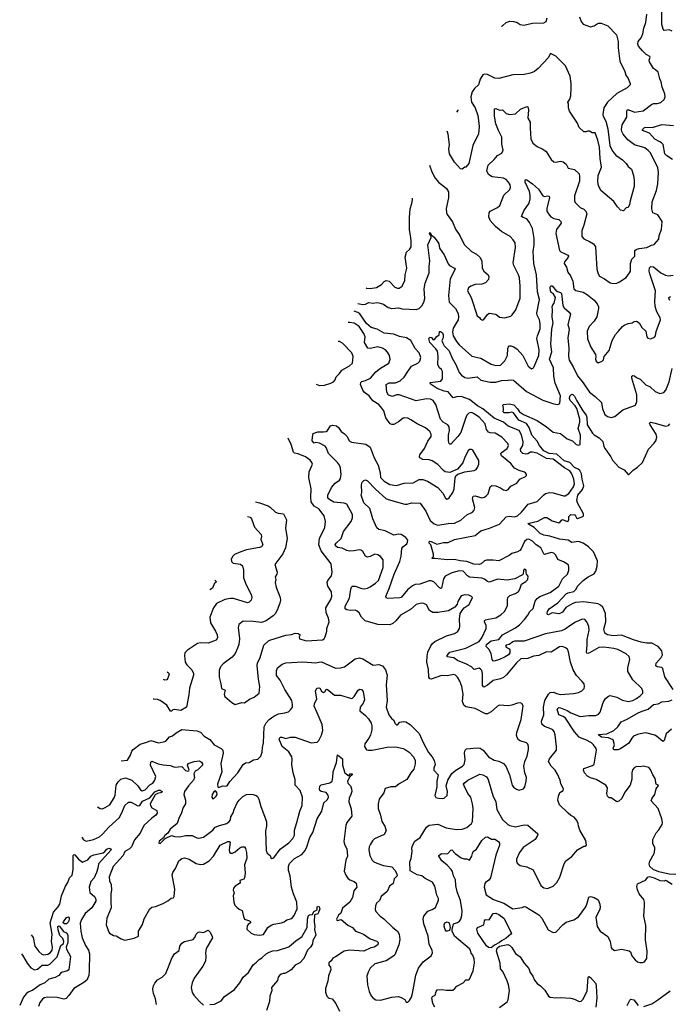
# Model space of a CAD drawing. Extents: x 2220333 to 2384341, y 721037 to 894043.
# Tile 131 of 256: x 2242385 to 2249315, y 797667 to 808166. Entities that reach past the tile are written whole.
import ezdxf

# ---------------------------------------------------------------- set-up
doc = ezdxf.new("R2010")
doc.units = 0

msp = doc.modelspace()

# ---------------------------------------------------------------- linework, layer by layer
at = {"layer": '0CON10XD'}
for points in [[(2249345, 808044), (2249315, 808058), (2249262, 808052), (2249251, 808065), (2249236, 808115), (2249237, 808245)], [(2246757, 806613), (2246781, 806545), (2246817, 806477), (2246855, 806430), (2246899, 806399), (2246940, 806365), (2246961, 806331), (2246961, 806265), (2246934, 806154), (2246938, 806108), (2246947, 806087), (2247002, 806012), (2247034, 805934), (2247079, 805865), (2247128, 805768), (2247205, 805694), (2247257, 805667), (2247294, 805634), (2247314, 805595), (2247318, 805515), (2247338, 805485), (2247381, 805445), (2247390, 805425), (2247386, 805395), (2247355, 805359), (2247316, 805344), (2247245, 805341), (2247197, 805323), (2247174, 805306), (2247164, 805276), (2247201, 805205), (2247265, 805008), (2247289, 804989), (2247301, 804971), (2247323, 804963), (2247335, 804968), (2247377, 805023), (2247395, 805037), (2247465, 805026), (2247505, 804994), (2247562, 804988), (2247625, 805006), (2247640, 805020), (2247677, 805073), (2247723, 805197), (2247723, 805325), (2247716, 805415), (2247708, 805445), (2247656, 805546), (2247650, 805575), (2247674, 805735), (2247672, 805785), (2247650, 805820), (2247616, 805855), (2247525, 805906), (2247460, 805960), (2247405, 806025), (2247389, 806065), (2247394, 806105), (2247405, 806124), (2247484, 806165), (2247507, 806183), (2247551, 806295), (2247613, 806355), (2247622, 806378), (2247617, 806405), (2247601, 806435), (2247573, 806463), (2247545, 806475), (2247425, 806492), (2247387, 806515), (2247369, 806555), (2247382, 806615), (2247446, 806674), (2247481, 806719), (2247527, 806743), (2247543, 806775), (2247528, 806838), (2247528, 806915), (2247493, 806983), (2247465, 807055), (2247452, 807138), (2247451, 807215), (2247465, 807220), (2247505, 807201), (2247535, 807204), (2247574, 807165), (2247615, 807155), (2247675, 807161), (2247727, 807213), (2247795, 807239), (2247805, 807237), (2247814, 807204), (2247807, 807115), (2247832, 807072), (2247830, 807010), (2247839, 806895), (2247861, 806851), (2247904, 806815), (2247965, 806785), (2248000, 806760), (2248055, 806676), (2248085, 806650), (2248105, 806646), (2248155, 806659), (2248182, 806652), (2248215, 806626), (2248235, 806583), (2248305, 806567), (2248352, 806522), (2248358, 806495), (2248356, 806444), (2248304, 806286), (2248303, 806233), (2248310, 806215), (2248364, 806165), (2248402, 806145), (2248424, 806125), (2248434, 806095), (2248404, 805975), (2248382, 805915), (2248382, 805855), (2248405, 805829), (2248465, 805802), (2248505, 805775), (2248526, 805745), (2248542, 805505), (2248556, 805456), (2248571, 805431), (2248625, 805404), (2248685, 805359), (2248715, 805352), (2248755, 805358), (2248785, 805370), (2248854, 805416), (2248892, 805465), (2248900, 805485), (2248901, 805565), (2248917, 805613), (2248947, 805645), (2248949, 805705), (2248961, 805715), (2248995, 805725), (2249075, 805736), (2249125, 805762), (2249155, 805769), (2249204, 805826), (2249207, 805863), (2249233, 805927), (2249238, 806015), (2249191, 806085), (2249138, 806108), (2249128, 806148), (2249134, 806225), (2249177, 806343), (2249193, 806417), (2249199, 806535), (2249192, 806585), (2249113, 806745), (2249091, 806771), (2249055, 806798), (2248945, 806833), (2248874, 806884), (2248824, 806945), (2248808, 806975), (2248805, 806995), (2248814, 807045), (2248863, 807125), (2248861, 807185), (2248867, 807203), (2248885, 807203), (2248945, 807180), (2249035, 807195), (2249125, 807262), (2249145, 807271), (2249185, 807271), (2249225, 807282), (2249259, 807315), (2249271, 807345), (2249266, 807374), (2249238, 807448), (2249229, 807505), (2249213, 807535), (2249197, 807607), (2249169, 807631), (2249147, 807647), (2249104, 807715), (2249101, 807735), (2249112, 807765), (2249106, 807775), (2249068, 807795), (2249028, 807835), (2248987, 807885), (2248978, 807905), (2248983, 807935), (2249015, 807974), (2249034, 808015), (2249045, 808075), (2249066, 808135), (2249076, 808226)], [(2248356, 808195), (2248374, 808145), (2248395, 808120), (2248475, 808091), (2248515, 808099), (2248547, 808123), (2248560, 808130), (2248588, 808128), (2248661, 808101), (2248750, 808005), (2248769, 807935), (2248768, 807865), (2248789, 807725), (2248841, 807615), (2248851, 807575), (2248878, 807538), (2248899, 807485), (2248897, 807473), (2248865, 807439), (2248755, 807380), (2248654, 807285), (2248618, 807225), (2248606, 807155), (2248608, 807138), (2248637, 807085), (2248661, 807001), (2248682, 806825), (2248710, 806765), (2248745, 806721), (2248815, 806672), (2248855, 806631), (2248875, 806601), (2248895, 806586), (2248911, 806571), (2248934, 806504), (2248942, 806455), (2248941, 806389), (2248896, 806235), (2248890, 806195), (2248875, 806162), (2248855, 806158), (2248825, 806128), (2248794, 806134), (2248761, 806171), (2248725, 806227), (2248584, 806345), (2248558, 806398), (2248552, 806438), (2248556, 806504), (2248591, 806595), (2248576, 806685), (2248569, 806805), (2248553, 806883), (2248525, 806960), (2248491, 806961), (2248465, 806978), (2248445, 806978), (2248425, 806969), (2248405, 806971), (2248352, 807015), (2248334, 807064), (2248252, 807192), (2248240, 807225), (2248240, 807265), (2248234, 807285), (2248255, 807320), (2248266, 807354), (2248268, 807442), (2248269, 807485), (2248256, 807565), (2248209, 807675), (2248105, 807776), (2248055, 807803), (2248045, 807802), (2248026, 807764), (2247916, 807645), (2247878, 807612), (2247835, 807594), (2247765, 807581), (2247645, 807579), (2247495, 807539), (2247455, 807544), (2247375, 807580), (2247345, 807584), (2247325, 807578), (2247297, 807533), (2247278, 807472), (2247237, 807433), (2247213, 807397), (2247199, 807345), (2247205, 807285), (2247245, 807225), (2247272, 807145), (2247283, 807063), (2247286, 807025), (2247280, 806950), (2247220, 806825), (2247175, 806632), (2247146, 806594), (2247135, 806592), (2247105, 806571), (2247088, 806575), (2247025, 806645), (2246972, 806735), (2246962, 806785), (2246969, 806835), (2246957, 806945), (2246946, 806979)], [(2247526, 808098), (2247535, 808101), (2247575, 808136), (2247615, 808150), (2247655, 808148), (2247691, 808135), (2247725, 808114), (2247764, 808106), (2247855, 808129), (2247975, 808134), (2248003, 808147), (2248011, 808185)], [(2247050, 807179), (2247062, 807198), (2247063, 807203)], [(2249349, 806675), (2249288, 806715), (2249268, 806735), (2249248, 806835), (2249233, 806853), (2249214, 806864), (2249162, 806892), (2249105, 806955), (2249030, 806985), (2249030, 806995), (2249051, 807015), (2249145, 807019), (2249235, 807049), (2249359, 807039)], [(2245993, 805139), (2246045, 805128), (2246075, 805134), (2246108, 805152), (2246155, 805142), (2246195, 805150), (2246218, 805148), (2246265, 805134), (2246315, 805098), (2246355, 805085), (2246425, 805092), (2246465, 805083), (2246615, 805076), (2246646, 805085), (2246676, 805114), (2246696, 805154), (2246707, 805193), (2246700, 805295), (2246712, 805358), (2246755, 805465), (2246753, 805535), (2246759, 805595), (2246740, 805765), (2246773, 805845), (2246772, 805865), (2246758, 805885), (2246760, 805895), (2246765, 805897), (2246778, 805868), (2246805, 805846), (2246846, 805795), (2246856, 805775), (2246865, 805728), (2246915, 805660), (2246955, 805561), (2246971, 805545), (2247024, 805515), (2247030, 805505), (2246977, 805403), (2246961, 805225), (2246968, 805155), (2247036, 805085), (2247063, 805033), (2247067, 804995), (2247063, 804965), (2247011, 804875), (2247002, 804838), (2247008, 804795), (2247045, 804733), (2247075, 804699), (2247208, 804578), (2247305, 804555), (2247415, 804492), (2247465, 804478), (2247515, 804483), (2247562, 804528), (2247588, 804585), (2247592, 804658), (2247603, 804687), (2247625, 804689), (2247655, 804678), (2247692, 804652), (2247752, 804585), (2247810, 804470), (2247845, 804442), (2247865, 804453), (2247875, 804468), (2247925, 804585), (2247926, 804646), (2247903, 804765), (2247909, 804795), (2247938, 804868), (2247939, 804925), (2247930, 804965), (2247904, 805015), (2247901, 805035), (2247932, 805182), (2247908, 805265), (2247900, 805445), (2247869, 805565), (2247862, 805695), (2247872, 805765), (2247873, 805833), (2247855, 805940), (2247824, 806004), (2247795, 806044), (2247756, 806056), (2247739, 806069), (2247763, 806127), (2247820, 806210), (2247832, 806255), (2247831, 806295), (2247822, 806335), (2247776, 806435), (2247776, 806454), (2247785, 806462), (2247795, 806460), (2247855, 806417), (2247919, 806359), (2247965, 806289), (2247985, 806282), (2248015, 806288), (2248034, 806284), (2248038, 806265), (2248007, 806155), (2248009, 806125), (2248025, 806096), (2248052, 806065), (2248085, 806047), (2248135, 806034), (2248158, 806015), (2248160, 805995), (2248110, 805930), (2248106, 805885), (2248144, 805705), (2248159, 805689), (2248205, 805669), (2248234, 805655), (2248241, 805645), (2248234, 805625), (2248196, 805585), (2248194, 805565), (2248217, 805527), (2248234, 805475), (2248261, 805435), (2248286, 805376), (2248296, 805295), (2248317, 805277), (2248395, 805259), (2248443, 805233), (2248515, 805176), (2248546, 805136), (2248558, 805105), (2248560, 805085), (2248541, 804999), (2248515, 804951), (2248461, 804895), (2248439, 804845), (2248443, 804763), (2248478, 804675), (2248526, 804595), (2248531, 804575), (2248528, 804545), (2248534, 804524), (2248555, 804508), (2248598, 804525), (2248612, 804538), (2248621, 804575), (2248672, 804638), (2248705, 804745), (2248741, 804809), (2248770, 804840), (2248815, 804895), (2248835, 804908), (2248875, 804927), (2248920, 804935), (2248942, 804948), (2248965, 804952), (2248994, 804935), (2249021, 804885), (2249066, 804845), (2249076, 804785), (2249085, 804770), (2249118, 804762), (2249158, 804782), (2249169, 804795), (2249175, 804840), (2249222, 804965), (2249218, 804985), (2249182, 805052), (2249166, 805106), (2249159, 805165), (2249168, 805275), (2249107, 805455), (2249101, 805485), (2249105, 805520), (2249117, 805533), (2249145, 805531), (2249225, 805468), (2249275, 805441), (2249305, 805433), (2249355, 805442)], [(2246080, 805305), (2246085, 805302), (2246125, 805298), (2246190, 805310), (2246245, 805342), (2246275, 805373), (2246295, 805384), (2246325, 805376), (2246386, 805315), (2246415, 805303), (2246435, 805303), (2246464, 805325), (2246494, 805385), (2246497, 805445), (2246514, 805515), (2246496, 805635), (2246512, 805688), (2246542, 805715), (2246560, 805745), (2246561, 805805), (2246556, 805844), (2246542, 805925), (2246542, 806055), (2246551, 806149), (2246569, 806205), (2246575, 806245), (2246576, 806263)], [(2249385, 799052), (2249314, 799054), (2249205, 799081), (2249144, 799104), (2249108, 799135), (2249102, 799165), (2249107, 799193), (2249152, 799275), (2249162, 799315), (2249160, 799335), (2249140, 799380), (2249141, 799425), (2249176, 799494), (2249205, 799526), (2249240, 799585), (2249242, 799605), (2249234, 799646), (2249195, 799755), (2249121, 799835), (2249131, 799865), (2249161, 799905), (2249176, 799965), (2249199, 799999), (2249198, 800005), (2249174, 800015), (2249166, 800076), (2249140, 800115), (2249115, 800172), (2249095, 800192), (2249035, 800207), (2249005, 800198), (2248965, 800203), (2248940, 800190), (2248924, 800166), (2248916, 800134), (2248916, 800066), (2248898, 800002), (2248842, 799928), (2248809, 799861), (2248776, 799834), (2248755, 799826), (2248695, 799870), (2248675, 799870), (2248655, 799886), (2248648, 799915), (2248654, 799975), (2248639, 800005), (2248536, 800065), (2248475, 800082), (2248441, 800101), (2248409, 800135), (2248398, 800165), (2248405, 800180), (2248496, 800214), (2248515, 800229), (2248540, 800375), (2248536, 800395), (2248507, 800435), (2248484, 800455), (2248425, 800488), (2248375, 800504), (2248355, 800517), (2248303, 800573), (2248207, 800717), (2248182, 800735), (2248135, 800755), (2248118, 800815), (2248135, 800830), (2248155, 800829), (2248225, 800800), (2248265, 800774), (2248365, 800737), (2248455, 800748), (2248532, 800748), (2248560, 800760), (2248579, 800781), (2248608, 800885), (2248635, 800928), (2248665, 800952), (2248685, 800959), (2248755, 800942), (2248815, 800909), (2248875, 800896), (2248925, 800908), (2248965, 800927), (2249006, 800955), (2249031, 800985), (2249034, 801005), (2249021, 801035), (2248927, 801127), (2248872, 801215), (2248873, 801255), (2248894, 801345), (2248888, 801375), (2248856, 801405), (2248765, 801449), (2248725, 801460), (2248615, 801476), (2248565, 801473), (2248465, 801415), (2248445, 801409), (2248435, 801412), (2248430, 801425), (2248439, 801491), (2248439, 801555), (2248461, 801655), (2248455, 801697), (2248435, 801744), (2248415, 801770), (2248385, 801774), (2248315, 801743), (2248265, 801710), (2248205, 801667), (2248165, 801649), (2247995, 801618), (2247765, 801539), (2247665, 801539), (2247645, 801533), (2247605, 801505), (2247575, 801495), (2247569, 801485), (2247575, 801474), (2247608, 801458), (2247615, 801446), (2247613, 801415), (2247598, 801395), (2247565, 801371), (2247505, 801343), (2247447, 801327), (2247435, 801330), (2247424, 801345), (2247415, 801407), (2247391, 801455), (2247362, 801482), (2247366, 801505), (2247415, 801543), (2247495, 801558), (2247535, 801606), (2247675, 801680), (2247717, 801713), (2247771, 801769), (2247807, 801815), (2247828, 801855), (2247862, 801888), (2247885, 801964), (2247907, 801995), (2247935, 802015), (2248045, 802058), (2248135, 802127), (2248174, 802205), (2248229, 802255), (2248243, 802295), (2248244, 802325), (2248238, 802348), (2248222, 802362), (2248185, 802386), (2248125, 802409), (2248106, 802456), (2248085, 802478), (2248055, 802484), (2247985, 802464), (2247975, 802469), (2247944, 802534), (2247896, 802566), (2247855, 802607), (2247818, 802628), (2247795, 802622), (2247770, 802600), (2247736, 802524), (2247721, 802505), (2247695, 802490), (2247635, 802474), (2247605, 802454), (2247495, 802395), (2247435, 802403), (2247365, 802402), (2247345, 802394), (2247308, 802362), (2247285, 802355), (2247231, 802361), (2247155, 802389), (2247085, 802395), (2247025, 802411), (2246945, 802408), (2246815, 802422), (2246785, 802420), (2246782, 802425), (2246798, 802442), (2246801, 802465), (2246770, 802565), (2246754, 802585), (2246753, 802597), (2246760, 802605), (2246775, 802603), (2246835, 802573), (2246905, 802592), (2246955, 802591), (2247025, 802624), (2247245, 802666), (2247305, 802716), (2247398, 802745), (2247505, 802786), (2247574, 802866), (2247607, 802873), (2247665, 802865), (2247695, 802876), (2247737, 802913), (2247809, 803001), (2247905, 803028), (2247973, 803097), (2247996, 803114), (2248036, 803126), (2248075, 803120), (2248185, 803089), (2248205, 803090), (2248245, 803114), (2248293, 803185), (2248302, 803215), (2248298, 803265), (2248275, 803325), (2248255, 803355), (2248198, 803388), (2248075, 803478), (2248005, 803487), (2247905, 803545), (2247855, 803555), (2247835, 803554), (2247805, 803536), (2247785, 803532), (2247751, 803541), (2247731, 803561), (2247729, 803585), (2247754, 803625), (2247755, 803665), (2247740, 803740), (2247714, 803785), (2247595, 803830), (2247545, 803875), (2247445, 803918), (2247325, 804015), (2247270, 804050), (2247185, 804117), (2247095, 804147), (2247046, 804144), (2247010, 804135), (2246957, 804197), (2246915, 804205), (2246839, 804235), (2246774, 804275), (2246764, 804285), (2246764, 804296), (2246877, 804313), (2246894, 804336), (2246896, 804415), (2246884, 804435), (2246862, 804452), (2246846, 804485), (2246848, 804578), (2246841, 804631), (2246826, 804655), (2246759, 804725), (2246749, 804765), (2246765, 804782), (2246777, 804777), (2246794, 804754), (2246811, 804755), (2246834, 804786), (2246859, 804805), (2246865, 804840), (2246875, 804840), (2246895, 804826), (2246904, 804805), (2246902, 804775), (2246890, 804745), (2246898, 804715), (2246915, 804688), (2246966, 804636), (2246997, 804557), (2247041, 804481), (2247072, 804405), (2247097, 804375), (2247135, 804352), (2247165, 804342), (2247265, 804356), (2247305, 804323), (2247405, 804302), (2247465, 804300), (2247525, 804318), (2247595, 804321), (2247635, 804326), (2247652, 804322), (2247791, 804201), (2247965, 804110), (2248085, 804068), (2248125, 804062), (2248149, 804075), (2248154, 804155), (2248099, 804289), (2248085, 804365), (2248079, 804455), (2248037, 804545), (2248061, 804625), (2248052, 804705), (2248061, 804865), (2248076, 804935), (2248066, 804995), (2248069, 805075), (2248064, 805105), (2248073, 805125), (2248086, 805144), (2248102, 805205), (2248076, 805246), (2248055, 805258), (2248046, 805275), (2248045, 805315), (2248051, 805329), (2248065, 805328), (2248111, 805271), (2248155, 805257), (2248165, 805245), (2248179, 805119), (2248193, 805093), (2248248, 805048), (2248260, 805025), (2248231, 804915), (2248248, 804865), (2248232, 804775), (2248244, 804665), (2248238, 804575), (2248248, 804535), (2248291, 804465), (2248337, 804367), (2248395, 804295), (2248463, 804195), (2248525, 804149), (2248590, 804085), (2248604, 804015), (2248629, 803955), (2248654, 803934), (2248695, 803923), (2248734, 803936), (2248820, 804005), (2248953, 804057), (2248968, 804095), (2248970, 804165), (2248916, 804345), (2248916, 804364), (2248925, 804371), (2248945, 804368), (2248965, 804350), (2249005, 804334), (2249065, 804273), (2249110, 804250), (2249165, 804200), (2249215, 804181), (2249255, 804189), (2249278, 804215), (2249314, 804305), (2249344, 804445)], [(2249321, 805171), (2249309, 805195), (2249311, 805205), (2249330, 805215)], [(2246441, 802001), (2246313, 801993), (2246299, 801999), (2246292, 802015), (2246328, 802102), (2246381, 802255), (2246440, 802390), (2246455, 802445), (2246463, 802527), (2246474, 802545), (2246514, 802576), (2246523, 802595), (2246525, 802616), (2246505, 802646), (2246455, 802675), (2246425, 802681), (2246375, 802669), (2246285, 802717), (2246215, 802729), (2246195, 802747), (2246152, 802845), (2246119, 802955), (2246055, 803015), (2246028, 803095), (2246034, 803125), (2246030, 803205), (2246040, 803235), (2246057, 803253), (2246075, 803261), (2246095, 803249), (2246180, 803160), (2246291, 803061), (2246315, 803049), (2246495, 802999), (2246520, 803000), (2246565, 803013), (2246659, 803009), (2246716, 802925), (2246764, 802825), (2246805, 802790), (2246845, 802776), (2246955, 802795), (2247025, 802797), (2247092, 802828), (2247155, 802887), (2247216, 802914), (2247234, 802935), (2247239, 802965), (2247214, 803055), (2247221, 803085), (2247245, 803089), (2247315, 803069), (2247345, 803076), (2247363, 803087), (2247381, 803109), (2247404, 803185), (2247421, 803199), (2247465, 803195), (2247514, 803175), (2247545, 803152), (2247575, 803147), (2247595, 803157), (2247625, 803191), (2247688, 803222), (2247722, 803268), (2247780, 803295), (2247790, 803305), (2247790, 803315), (2247780, 803335), (2247771, 803341), (2247715, 803358), (2247665, 803385), (2247625, 803434), (2247525, 803515), (2247518, 803535), (2247522, 803548), (2247584, 803595), (2247599, 803625), (2247592, 803645), (2247529, 803715), (2247458, 803758), (2247405, 803762), (2247385, 803769), (2247366, 803795), (2247349, 803855), (2247285, 803927), (2247225, 803967), (2247204, 803976), (2247175, 803970), (2247155, 803949), (2247142, 803915), (2247091, 803765), (2247060, 803720), (2246985, 803641), (2246975, 803639), (2246965, 803648), (2246958, 803675), (2246959, 803735), (2246969, 803785), (2246965, 803825), (2246953, 803845), (2246904, 803875), (2246874, 803905), (2246824, 804064), (2246795, 804107), (2246768, 804118), (2246725, 804122), (2246615, 804101), (2246435, 804167), (2246405, 804167), (2246363, 804147), (2246321, 804161), (2246301, 804195), (2246296, 804275), (2246325, 804293), (2246395, 804295), (2246444, 804315), (2246485, 804355), (2246525, 804413), (2246565, 804473), (2246631, 804505), (2246653, 804525), (2246666, 804565), (2246648, 804615), (2246605, 804660), (2246557, 804745), (2246513, 804773), (2246436, 804786), (2246375, 804813), (2246273, 804825), (2246197, 804867), (2246135, 804885), (2246086, 804925), (2246015, 805028), (2245994, 805044), (2245955, 805057), (2245952, 805059)], [(2243469, 800263), (2243535, 800270), (2243567, 800323), (2243580, 800365), (2243595, 800385), (2243669, 800441), (2243743, 800463), (2243785, 800479), (2243865, 800456), (2243932, 800468), (2243945, 800474), (2243985, 800518), (2244015, 800529), (2244055, 800563), (2244114, 800596), (2244275, 800582), (2244315, 800568), (2244354, 800525), (2244412, 800492), (2244459, 800435), (2244535, 800396), (2244553, 800375), (2244556, 800344), (2244531, 800235), (2244540, 800145), (2244494, 800015), (2244498, 799985), (2244505, 799978), (2244552, 799998), (2244585, 799992), (2244599, 799995), (2244626, 800043), (2244711, 800135), (2244770, 800225), (2244795, 800240), (2244834, 800246), (2244878, 800272), (2244925, 800280), (2244956, 800314), (2244973, 800355), (2244974, 800405), (2244986, 800454), (2244994, 800625), (2245015, 800668), (2245047, 800703), (2245095, 800740), (2245145, 800764), (2245215, 800773), (2245253, 800787), (2245274, 800806), (2245294, 800835), (2245296, 800865), (2245287, 800905), (2245215, 801025), (2245165, 801122), (2245125, 801173), (2245126, 801224), (2245136, 801254), (2245185, 801292), (2245225, 801307), (2245405, 801318), (2245545, 801307), (2245576, 801314), (2245605, 801318), (2245755, 801252), (2245807, 801253), (2245849, 801265), (2245965, 801351), (2246011, 801361), (2246045, 801351), (2246155, 801284), (2246215, 801289), (2246255, 801275), (2246289, 801235), (2246307, 801175), (2246293, 801075), (2246304, 800905), (2246296, 800835), (2246324, 800755), (2246355, 800710), (2246377, 800695), (2246387, 800665), (2246405, 800647), (2246415, 800648), (2246442, 800675), (2246475, 800682), (2246505, 800678), (2246552, 800652), (2246648, 800555), (2246688, 800458), (2246745, 800350), (2246784, 800304), (2246806, 800265), (2246816, 800225), (2246803, 800185), (2246804, 800165), (2246850, 800115), (2246836, 800045), (2246834, 799985), (2246812, 799895), (2246825, 799872), (2246854, 799864), (2246895, 799861), (2246915, 799866), (2246945, 799892), (2246949, 799935), (2246936, 799995), (2246952, 800055), (2246995, 800128), (2247038, 800162), (2247108, 800205), (2247125, 800225), (2247138, 800275), (2247131, 800349), (2247138, 800375), (2247150, 800390), (2247265, 800401), (2247297, 800397), (2247329, 800375), (2247385, 800304), (2247445, 800271), (2247495, 800259), (2247545, 800236), (2247570, 800205), (2247610, 800115), (2247639, 800005), (2247652, 799982), (2247685, 799960), (2247715, 799951), (2247760, 799965), (2247773, 799985), (2247789, 800045), (2247792, 800085), (2247774, 800135), (2247764, 800205), (2247774, 800255), (2247797, 800313), (2247812, 800385), (2247812, 800415), (2247805, 800442), (2247793, 800455), (2247725, 800476), (2247705, 800488), (2247691, 800511), (2247684, 800535), (2247688, 800565), (2247734, 800705), (2247755, 800850), (2247743, 800873), (2247725, 800880), (2247695, 800879), (2247635, 800856), (2247595, 800849), (2247505, 800856), (2247481, 800845), (2247415, 800785), (2247377, 800763), (2247355, 800764), (2247245, 800820), (2247145, 800840), (2247123, 800855), (2247109, 800895), (2247116, 800975), (2247101, 801055), (2247081, 801111), (2247055, 801156), (2247035, 801177), (2247015, 801183), (2246945, 801169), (2246885, 801173), (2246775, 801135), (2246759, 801139), (2246748, 801155), (2246746, 801236), (2246727, 801315), (2246731, 801379), (2246740, 801420), (2246772, 801488), (2246790, 801515), (2246815, 801534), (2246938, 801595), (2247025, 801619), (2247055, 801639), (2247077, 801673), (2247082, 801695), (2247078, 801775), (2247084, 801835), (2247111, 801875), (2247125, 801896), (2247179, 801931), (2247214, 802005), (2247205, 802016), (2247175, 802030), (2247135, 802033), (2247095, 802022), (2247059, 801961), (2247053, 801935), (2247028, 801902), (2246958, 801862), (2246845, 801843), (2246792, 801845), (2246757, 801865), (2246724, 801925), (2246695, 801942), (2246670, 801945), (2246615, 801930), (2246555, 801875), (2246446, 801815), (2246398, 801755), (2246364, 801726), (2246334, 801714), (2246205, 801718), (2246069, 801755), (2246033, 801795), (2246005, 801841), (2245985, 801859), (2245965, 801869), (2245915, 801867), (2245875, 801873), (2245858, 801885), (2245857, 801913), (2245902, 801998), (2245917, 802093), (2245926, 802114), (2245936, 802124), (2245965, 802127), (2246035, 802100), (2246065, 802098), (2246095, 802104), (2246125, 802120), (2246182, 802158), (2246213, 802187), (2246263, 802325), (2246261, 802405), (2246235, 802442), (2246205, 802458), (2246175, 802466), (2246125, 802442), (2246095, 802436), (2246075, 802444), (2246045, 802494), (2246025, 802511), (2246005, 802514), (2245955, 802502), (2245905, 802498), (2245875, 802505), (2245825, 802532), (2245775, 802538), (2245754, 802555), (2245751, 802565), (2245761, 802585), (2245816, 802635), (2245841, 802709), (2245920, 802815), (2245936, 802855), (2245935, 802891), (2245875, 802999), (2245845, 803012), (2245735, 803020), (2245693, 803045), (2245674, 803065), (2245674, 803095), (2245713, 803177), (2245752, 803225), (2245795, 803254), (2245806, 803275), (2245815, 803315), (2245807, 803385), (2245795, 803415), (2245774, 803444), (2245681, 803541), (2245656, 803605), (2245645, 803618), (2245585, 803652), (2245545, 803657), (2245525, 803652), (2245506, 803676), (2245507, 803713), (2245517, 803755), (2245565, 803772), (2245625, 803770), (2245655, 803776), (2245669, 803785), (2245702, 803835), (2245725, 803841), (2245765, 803834), (2245787, 803817), (2245814, 803775), (2245851, 803751), (2245880, 803720), (2245899, 803675), (2245925, 803660), (2246079, 803639), (2246125, 803606), (2246167, 803495), (2246210, 803415), (2246231, 803335), (2246234, 803284), (2246275, 803245), (2246335, 803210), (2246405, 803200), (2246485, 803222), (2246584, 803226), (2246645, 803263), (2246684, 803264), (2246734, 803244), (2246846, 803176), (2246898, 803118), (2246927, 803065), (2246945, 803054), (2246965, 803067), (2247007, 803125), (2247020, 803165), (2247031, 803279), (2247039, 803301), (2247058, 803318), (2247134, 803346), (2247235, 803360), (2247255, 803371), (2247270, 803390), (2247284, 803425), (2247283, 803465), (2247219, 803575), (2247205, 803584), (2247186, 803584), (2247168, 803572), (2247129, 803492), (2247111, 803439), (2247055, 803373), (2246975, 803338), (2246925, 803346), (2246905, 803358), (2246845, 803423), (2246785, 803462), (2246754, 803474), (2246685, 803477), (2246652, 803495), (2246649, 803505), (2246654, 803525), (2246705, 803594), (2246739, 803671), (2246775, 803723), (2246776, 803745), (2246760, 803775), (2246713, 803813), (2246625, 803856), (2246558, 803898), (2246525, 803917), (2246495, 803922), (2246475, 803916), (2246425, 803877), (2246375, 803848), (2246355, 803848), (2246337, 803857), (2246292, 803922), (2246271, 803995), (2246250, 804025), (2246215, 804063), (2246152, 804102), (2246115, 804155), (2246062, 804192), (2246044, 804215), (2246021, 804275), (2246023, 804297), (2246034, 804307), (2246075, 804318), (2246129, 804345), (2246185, 804410), (2246235, 804449), (2246322, 804505), (2246339, 804545), (2246331, 804585), (2246310, 804620), (2246286, 804645), (2246255, 804662), (2246205, 804678), (2246125, 804660), (2246100, 804665), (2246065, 804725), (2246071, 804785), (2246055, 804820), (2246005, 804895), (2245955, 804930), (2245908, 804938), (2245889, 804938)], [(2245548, 804278), (2245585, 804267), (2245635, 804269), (2245705, 804290), (2245734, 804305), (2245751, 804325), (2245762, 804358), (2245798, 804392), (2245821, 804429), (2245905, 804476), (2245936, 804505), (2245944, 804575), (2245928, 804615), (2245830, 804715), (2245798, 804735), (2245784, 804734)], [(2249355, 801025), (2249268, 801158), (2249245, 801246), (2249235, 801257), (2249186, 801266), (2249173, 801275), (2249176, 801305), (2249227, 801365), (2249243, 801395), (2249236, 801435), (2249195, 801481), (2249128, 801518), (2249075, 801518), (2249015, 801530), (2248934, 801554), (2248805, 801603), (2248715, 801597), (2248656, 801606), (2248629, 801625), (2248616, 801666), (2248639, 801745), (2248633, 801835), (2248605, 801900), (2248582, 801922), (2248555, 801936), (2248405, 801957), (2248315, 801950), (2248285, 801940), (2248213, 801897), (2248175, 801849), (2248155, 801836), (2248135, 801832), (2248065, 801842), (2248025, 801819), (2248015, 801823), (2248011, 801835), (2248014, 801855), (2248032, 801885), (2248125, 801947), (2248215, 802042), (2248235, 802053), (2248295, 802069), (2248321, 802095), (2248337, 802125), (2248395, 802186), (2248449, 802225), (2248514, 802256), (2248531, 802285), (2248545, 802340), (2248548, 802395), (2248505, 802491), (2248454, 802544), (2248395, 802584), (2248345, 802600), (2248275, 802592), (2248235, 802615), (2248145, 802626), (2248040, 802660), (2247975, 802669), (2247938, 802688), (2247872, 802752), (2247812, 802785), (2247811, 802795), (2247821, 802799), (2247911, 802819), (2247985, 802858), (2248008, 802858), (2248065, 802821), (2248135, 802802), (2248146, 802805), (2248165, 802831), (2248175, 802836), (2248225, 802816), (2248235, 802819), (2248242, 802835), (2248242, 802868), (2248265, 802889), (2248306, 802885), (2248316, 802876), (2248324, 802853), (2248335, 802847), (2248391, 802869), (2248399, 802875), (2248400, 802895), (2248335, 803015), (2248328, 803038), (2248340, 803095), (2248389, 803155), (2248403, 803195), (2248384, 803265), (2248379, 803325), (2248360, 803360), (2248344, 803374), (2248305, 803391), (2248255, 803445), (2248195, 803462), (2248115, 803532), (2248035, 803541), (2247975, 803569), (2247931, 803625), (2247905, 803673), (2247847, 803737), (2247819, 803819), (2247790, 803860), (2247711, 803895), (2247654, 803974), (2247635, 803980), (2247605, 803972), (2247555, 803974), (2247544, 803985), (2247546, 804005), (2247547, 804025), (2247538, 804055), (2247547, 804063), (2247605, 804070), (2247655, 804058), (2247695, 804018), (2247716, 803986), (2247759, 803955), (2247905, 803892), (2248005, 803826), (2248075, 803769), (2248155, 803755), (2248225, 803698), (2248284, 803674), (2248322, 803635), (2248351, 803629), (2248364, 803636), (2248366, 803735), (2248342, 803805), (2248362, 803875), (2248361, 803905), (2248329, 804019), (2248310, 804050), (2248258, 804105), (2248251, 804125), (2248255, 804150), (2248275, 804173), (2248285, 804171), (2248305, 804151), (2248328, 804102), (2248391, 803995), (2248428, 803948), (2248435, 803925), (2248440, 803845), (2248497, 803757), (2248515, 803738), (2248567, 803707), (2248607, 803667), (2248618, 803615), (2248630, 803590), (2248692, 803505), (2248709, 803468), (2248775, 803396), (2248834, 803365), (2248875, 803317), (2248885, 803317), (2248928, 803362), (2248976, 803395), (2249029, 803445), (2249093, 803587), (2249155, 803650), (2249171, 803675), (2249181, 803715), (2249176, 803745), (2249111, 803845), (2249104, 803865), (2249115, 803876), (2249166, 803864), (2249275, 803831), (2249305, 803839), (2249322, 803858)], [(2244899, 803025), (2244945, 803014), (2245035, 802982), (2245058, 802968), (2245115, 802916), (2245144, 802904), (2245198, 802895), (2245233, 802833), (2245222, 802745), (2245238, 802635), (2245222, 802535), (2245191, 802469), (2245106, 802355), (2245131, 802275), (2245127, 802253), (2245110, 802225), (2245116, 802195), (2245111, 802165), (2245120, 802115), (2245164, 802005), (2245166, 801975), (2245159, 801945), (2245132, 801868), (2245109, 801831), (2245090, 801810), (2245015, 801757), (2244965, 801737), (2244875, 801749), (2244769, 801751), (2244722, 801715), (2244717, 801685), (2244729, 801565), (2244722, 801505), (2244707, 801463), (2244682, 801408), (2244653, 801367), (2244555, 801296), (2244528, 801265), (2244514, 801226), (2244512, 801155), (2244531, 801085), (2244537, 801035), (2244576, 801015), (2244568, 800975), (2244575, 800950), (2244648, 800885), (2244684, 800864), (2244755, 800886), (2244785, 800883), (2244835, 800921), (2244885, 800943), (2244938, 800985), (2244946, 801054), (2244931, 801135), (2244918, 801278), (2244923, 801305), (2244952, 801365), (2244988, 801495), (2245038, 801542), (2245055, 801551), (2245226, 801604), (2245285, 801611), (2245325, 801624), (2245355, 801620), (2245376, 801605), (2245366, 801585), (2245370, 801565), (2245445, 801542), (2245615, 801553), (2245634, 801565), (2245644, 801586), (2245662, 801645), (2245662, 801675), (2245686, 801745), (2245679, 801785), (2245653, 801845), (2245650, 801895), (2245706, 801985), (2245716, 802015), (2245712, 802065), (2245672, 802125), (2245664, 802165), (2245672, 802185), (2245711, 802235), (2245719, 802275), (2245708, 802365), (2245602, 802502), (2245576, 802565), (2245582, 802635), (2245639, 802751), (2245648, 802815), (2245632, 802875), (2245575, 802949), (2245525, 802980), (2245495, 803025), (2245491, 803075), (2245494, 803165), (2245469, 803285), (2245474, 803346), (2245508, 803425), (2245500, 803445), (2245485, 803468), (2245433, 803503), (2245355, 803537), (2245317, 803545), (2245305, 803555), (2245281, 803635), (2245250, 803704)], [(2244817, 802868), (2244845, 802861), (2244859, 802845), (2244891, 802755), (2244961, 802675), (2244964, 802655), (2244956, 802624), (2244979, 802569), (2244965, 802546), (2244944, 802536), (2244805, 802512), (2244745, 802493), (2244675, 802462), (2244658, 802445), (2244642, 802415), (2244645, 802388), (2244662, 802372), (2244739, 802359), (2244762, 802342), (2244773, 802295), (2244771, 802215), (2244800, 802140), (2244854, 802035), (2244860, 802005), (2244853, 801977), (2244834, 801955), (2244815, 801948), (2244665, 801995), (2244635, 801995), (2244575, 801985), (2244485, 801942), (2244451, 801895), (2244412, 801795), (2244419, 801735), (2244475, 801644), (2244491, 801605), (2244494, 801575), (2244480, 801550), (2244395, 801518), (2244315, 801522), (2244283, 801515), (2244175, 801442), (2244148, 801415), (2244144, 801385), (2244151, 801315), (2244169, 801285), (2244220, 801235), (2244238, 801195), (2244239, 801175), (2244195, 801038), (2244189, 800965), (2244163, 800835), (2244105, 800801), (2244035, 800810), (2244018, 800805), (2244005, 800793), (2243995, 800794), (2243955, 800856), (2243885, 800906), (2243855, 800916), (2243815, 800919), (2243810, 800922)], [(2243214, 799771), (2243245, 799753), (2243268, 799752), (2243296, 799764), (2243345, 799795), (2243395, 799874), (2243404, 799896), (2243415, 800005), (2243435, 800038), (2243465, 800068), (2243515, 800082), (2243581, 800055), (2243645, 799998), (2243675, 799952), (2243693, 799943), (2243722, 799955), (2243775, 800007), (2243806, 800025), (2243826, 800055), (2243839, 800095), (2243782, 800215), (2243783, 800247), (2243795, 800261), (2243862, 800232), (2243915, 800220), (2243993, 800213), (2244035, 800197), (2244115, 800204), (2244155, 800161), (2244178, 800152), (2244190, 800155), (2244194, 800165), (2244176, 800215), (2244184, 800236), (2244245, 800256), (2244303, 800263), (2244325, 800250), (2244335, 800232), (2244334, 800215), (2244285, 800166), (2244258, 800152), (2244244, 800125), (2244249, 800085), (2244240, 800055), (2244185, 799996), (2244144, 799935), (2244136, 799905), (2244153, 799845), (2244153, 799805), (2244129, 799765), (2244113, 799707), (2244083, 799647), (2244066, 799595), (2243991, 799535), (2243965, 799492), (2243934, 799466), (2243918, 799442), (2243874, 799406), (2243870, 799385), (2243885, 799380), (2243937, 799433), (2244005, 799467), (2244035, 799456), (2244095, 799452), (2244155, 799467), (2244225, 799467), (2244275, 799441), (2244295, 799438), (2244345, 799449), (2244445, 799524), (2244472, 799555), (2244517, 799573), (2244595, 799596), (2244621, 799615), (2244633, 799635), (2244638, 799665), (2244663, 799707), (2244673, 799745), (2244706, 799815), (2244725, 799845), (2244765, 799884), (2244805, 799905), (2244835, 799909), (2244875, 799905), (2244906, 799895), (2244921, 799881), (2244935, 799855), (2244958, 799775), (2245009, 799645), (2245017, 799613), (2245017, 799565), (2245008, 799515), (2245014, 799305), (2245025, 799279), (2245058, 799255), (2245065, 799230), (2245075, 799222), (2245095, 799230), (2245165, 799320), (2245255, 799387), (2245299, 799435), (2245315, 799472), (2245315, 799525), (2245343, 799605), (2245373, 799725), (2245398, 799785), (2245401, 799875), (2245377, 799945), (2245324, 800005), (2245325, 800065), (2245303, 800135), (2245288, 800225), (2245292, 800285), (2245288, 800305), (2245255, 800360), (2245184, 800415), (2245152, 800495), (2245165, 800514), (2245183, 800517), (2245225, 800500), (2245275, 800517), (2245325, 800517), (2245495, 800456), (2245557, 800463), (2245575, 800479), (2245606, 800535), (2245618, 800585), (2245612, 800652), (2245558, 800775), (2245527, 800845), (2245531, 800869), (2245554, 800925), (2245541, 801005), (2245555, 801038), (2245575, 801042), (2245588, 801038), (2245604, 801005), (2245625, 800993), (2245641, 800999), (2245655, 801023), (2245665, 801027), (2245745, 800962), (2245807, 800963), (2245925, 800929), (2245935, 800930), (2245955, 800948), (2245995, 801018), (2246015, 801028), (2246033, 801023), (2246051, 801001), (2246064, 800915), (2246051, 800879), (2246018, 800835), (2246014, 800795), (2246075, 800746), (2246105, 800712), (2246135, 800664), (2246142, 800635), (2246141, 800595), (2246126, 800535), (2246111, 800505), (2246066, 800445), (2246064, 800414), (2246085, 800380), (2246106, 800376), (2246147, 800377), (2246305, 800410), (2246395, 800413), (2246475, 800395), (2246497, 800385), (2246541, 800355), (2246585, 800305), (2246604, 800265), (2246605, 800230), (2246591, 800175), (2246556, 800135), (2246515, 800063), (2246432, 800018), (2246395, 799986), (2246345, 799987), (2246285, 799968), (2246270, 799920), (2246220, 799855), (2246209, 799805), (2246209, 799755), (2246234, 799685), (2246250, 799615), (2246281, 799565), (2246294, 799515), (2246273, 799477), (2246170, 799430), (2246150, 799410), (2246126, 799374), (2246114, 799345), (2246110, 799315), (2246119, 799255), (2246144, 799204), (2246163, 799185), (2246195, 799170), (2246265, 799147), (2246355, 799132), (2246390, 799095), (2246410, 799055), (2246411, 799035), (2246380, 799005), (2246371, 798955), (2246329, 798925), (2246305, 798871), (2246242, 798815), (2246224, 798775), (2246193, 798745), (2246182, 798718), (2246178, 798678), (2246184, 798655), (2246230, 798605), (2246269, 798579), (2246364, 798485), (2246415, 798446), (2246433, 798413), (2246442, 798358), (2246430, 798300), (2246387, 798195), (2246377, 798183), (2246295, 798129), (2246175, 798099), (2246125, 798053), (2246101, 798009), (2246089, 797965), (2246094, 797876), (2246114, 797804), (2246135, 797758), (2246155, 797733), (2246185, 797714), (2246235, 797710), (2246355, 797742), (2246425, 797749), (2246455, 797740), (2246495, 797718), (2246508, 797688), (2246525, 797690), (2246545, 797708), (2246566, 797744), (2246577, 797783), (2246612, 797978), (2246638, 798052), (2246690, 798120), (2246776, 798184), (2246790, 798215), (2246786, 798245), (2246754, 798305), (2246741, 798395), (2246698, 798525), (2246691, 798575), (2246695, 798605), (2246739, 798661), (2246785, 798678), (2246820, 798700), (2246852, 798778), (2246854, 798795), (2246835, 798832), (2246815, 798925), (2246788, 798968), (2246709, 799008), (2246675, 799037), (2246625, 799049), (2246549, 799089), (2246547, 799185), (2246560, 799220), (2246571, 799295), (2246569, 799335), (2246581, 799375), (2246602, 799405), (2246656, 799445), (2246725, 799555), (2246755, 799578), (2246845, 799588), (2246935, 799550), (2247045, 799532), (2247105, 799533), (2247155, 799552), (2247205, 799594), (2247214, 799615), (2247224, 799755), (2247215, 799805), (2247197, 799875), (2247165, 799916), (2247126, 799995), (2247121, 800015), (2247126, 800025), (2247165, 800058), (2247295, 800121), (2247325, 800114), (2247365, 800091), (2247381, 800065), (2247431, 799895), (2247465, 799825), (2247476, 799745), (2247535, 799639), (2247591, 799585), (2247615, 799573), (2247675, 799560), (2247765, 799581), (2247805, 799576), (2247912, 799485), (2247908, 799465), (2247884, 799425), (2247755, 799338), (2247716, 799285), (2247684, 799216), (2247684, 799194), (2247692, 799172), (2247725, 799147), (2247795, 799131), (2247862, 799102), (2247943, 798933), (2247977, 798907), (2248017, 798903), (2248075, 798926), (2248116, 798965), (2248147, 799023), (2248194, 799165), (2248211, 799195), (2248276, 799244), (2248335, 799314), (2248405, 799352), (2248417, 799353), (2248430, 799365), (2248424, 799415), (2248359, 799525), (2248346, 799565), (2248344, 799595), (2248329, 799625), (2248301, 799661), (2248265, 799679), (2248235, 799704), (2248145, 799795), (2248126, 799845), (2248132, 799885), (2248146, 799924), (2248183, 799945), (2248188, 799965), (2248158, 800018), (2248150, 800055), (2248121, 800121), (2248096, 800165), (2248055, 800206), (2248026, 800255), (2248038, 800285), (2248111, 800375), (2248113, 800413), (2248099, 800539), (2248087, 800575), (2248072, 800592), (2248035, 800612), (2247985, 800628), (2247954, 800655), (2247951, 800685), (2247977, 800755), (2247972, 800835), (2247988, 800905), (2248027, 800975), (2248045, 800993), (2248075, 800995), (2248125, 800977), (2248155, 800972), (2248295, 800981), (2248345, 800991), (2248382, 801008), (2248406, 801035), (2248411, 801055), (2248406, 801085), (2248385, 801109), (2248325, 801174), (2248290, 801235), (2248261, 801315), (2248241, 801425), (2248229, 801455), (2248209, 801469), (2248175, 801481), (2248145, 801478), (2248055, 801422), (2248005, 801426), (2247925, 801386), (2247865, 801378), (2247805, 801355), (2247731, 801349), (2247685, 801309), (2247579, 801181), (2247545, 801151), (2247515, 801139), (2247435, 801121), (2247375, 801068), (2247335, 801050), (2247323, 801065), (2247322, 801195), (2247314, 801225), (2247302, 801242), (2247285, 801250), (2247235, 801238), (2247205, 801264), (2247153, 801293), (2247054, 801334), (2247015, 801363), (2246945, 801372), (2246945, 801385), (2246975, 801420), (2247145, 801465), (2247286, 801535), (2247315, 801575), (2247361, 801675), (2247362, 801705), (2247343, 801745), (2247344, 801755), (2247356, 801765), (2247385, 801774), (2247465, 801787), (2247519, 801821), (2247556, 801855), (2247589, 801915), (2247588, 801985), (2247592, 802005), (2247614, 802025), (2247675, 802049), (2247705, 802068), (2247722, 802095), (2247737, 802145), (2247785, 802174), (2247807, 802195), (2247811, 802231), (2247793, 802253), (2247788, 802268), (2247787, 802295), (2247772, 802305), (2247761, 802295), (2247756, 802255), (2247750, 802245), (2247666, 802204), (2247585, 802188), (2247485, 802200), (2247395, 802169), (2247375, 802174), (2247345, 802200), (2247315, 802212), (2247185, 802221), (2247164, 802234), (2247115, 802285), (2247075, 802288), (2246995, 802268), (2246925, 802232), (2246907, 802205), (2246885, 802104), (2246875, 802101), (2246865, 802107), (2246802, 802172), (2246775, 802182), (2246755, 802182), (2246655, 802145), (2246605, 802142), (2246575, 802130), (2246522, 802085), (2246456, 802004), (2246441, 802001)], [(2244466, 802190), (2244480, 802175), (2244478, 802165), (2244464, 802156), (2244443, 802105), (2244413, 802087)], [(2243959, 801211), (2243972, 801202), (2243978, 801188), (2243965, 801145), (2243954, 801126), (2243933, 801123), (2243918, 801131)], [(2249338, 800602), (2249280, 800550), (2249259, 800481), (2249245, 800468), (2249180, 800525), (2249161, 800535), (2249065, 800560), (2249005, 800552), (2248975, 800545), (2248934, 800525), (2248915, 800505), (2248885, 800451), (2248795, 800390), (2248765, 800380), (2248725, 800379), (2248716, 800395), (2248729, 800435), (2248715, 800487), (2248667, 800507), (2248591, 800515), (2248564, 800535), (2248560, 800545), (2248648, 800552), (2248725, 800585), (2248766, 800624), (2248802, 800678), (2248865, 800707), (2248984, 800776), (2249025, 800792), (2249088, 800815), (2249148, 800862), (2249195, 800871), (2249235, 800891), (2249311, 800899), (2249346, 800914)], [(2243047, 799449), (2243065, 799419), (2243095, 799406), (2243174, 799425), (2243235, 799454), (2243269, 799481), (2243336, 799554), (2243450, 799660), (2243483, 799725), (2243505, 799786), (2243545, 799821), (2243575, 799822), (2243644, 799784), (2243665, 799786), (2243696, 799834), (2243773, 799867), (2243825, 799931), (2243865, 799951), (2243885, 799949), (2243906, 799936), (2243901, 799925), (2243854, 799915), (2243829, 799901), (2243776, 799805), (2243779, 799785), (2243795, 799763), (2243848, 799735), (2243852, 799705), (2243839, 799685), (2243795, 799653), (2243711, 799575), (2243670, 799490), (2243609, 799421), (2243578, 799345), (2243556, 799325), (2243505, 799297), (2243489, 799255), (2243384, 799135), (2243338, 799025), (2243344, 798985), (2243360, 798945), (2243364, 798885), (2243356, 798844), (2243356, 798755), (2243362, 798695), (2243314, 798585), (2243306, 798515), (2243336, 798436), (2243344, 798424), (2243385, 798401), (2243416, 798396), (2243468, 798365), (2243505, 798352), (2243605, 798371), (2243652, 798395), (2243652, 798445), (2243695, 798516), (2243712, 798578), (2243775, 798684), (2243795, 798702), (2243835, 798711), (2243917, 798743), (2243965, 798769), (2244002, 798798), (2244025, 798803), (2244033, 798815), (2244040, 798895), (2244013, 799047), (2244018, 799072), (2244049, 799115), (2244084, 799196), (2244115, 799222), (2244145, 799228), (2244192, 799215), (2244268, 799168), (2244315, 799157), (2244345, 799160), (2244405, 799197), (2244452, 799248), (2244524, 799365), (2244605, 799404), (2244624, 799404), (2244631, 799395), (2244621, 799315), (2244625, 799290), (2244638, 799278), (2244655, 799278), (2244685, 799293), (2244734, 799336), (2244754, 799346), (2244785, 799346), (2244795, 799329), (2244804, 799285), (2244809, 799225), (2244784, 799155), (2244790, 799065), (2244784, 799015), (2244775, 799000), (2244735, 798987), (2244736, 798965), (2244730, 798955), (2244682, 798925), (2244666, 798905), (2244661, 798885), (2244672, 798855), (2244664, 798825), (2244668, 798755), (2244681, 798725), (2244701, 798701), (2244725, 798681), (2244758, 798668), (2244772, 798602), (2244785, 798575), (2244835, 798556), (2244847, 798545), (2244847, 798535), (2244821, 798519), (2244811, 798505), (2244807, 798467), (2244855, 798424), (2244885, 798410), (2244945, 798404), (2244985, 798411), (2245032, 798485), (2245069, 798511), (2245095, 798521), (2245178, 798535), (2245205, 798546), (2245235, 798569), (2245287, 798583), (2245313, 798615), (2245344, 798685), (2245343, 798755), (2245305, 798845), (2245286, 798915), (2245272, 799035), (2245253, 799095), (2245252, 799135), (2245265, 799168), (2245285, 799191), (2245318, 799222), (2245395, 799265), (2245430, 799305), (2245450, 799345), (2245480, 799445), (2245513, 799497), (2245558, 799645), (2245609, 799725), (2245630, 799815), (2245668, 799852), (2245680, 799875), (2245677, 799897), (2245655, 799924), (2245602, 799935), (2245586, 799945), (2245582, 799965), (2245588, 799992), (2245602, 800008), (2245695, 800029), (2245717, 800045), (2245727, 800085), (2245728, 800145), (2245766, 800245), (2245775, 800328), (2245827, 800285), (2245827, 800215), (2245855, 800134), (2245895, 800102), (2245912, 800125), (2245932, 800125), (2245933, 800115), (2245908, 800092), (2245882, 800045), (2245886, 800025), (2245913, 799995), (2245926, 799966), (2245928, 799935), (2245916, 799904), (2245900, 799865), (2245896, 799826), (2245920, 799750), (2245928, 799672), (2245874, 799606), (2245866, 799575), (2245844, 799404), (2245854, 799365), (2245876, 799325), (2245883, 799245), (2245863, 799205), (2245848, 799085), (2245863, 799045), (2245885, 799012), (2245906, 798995), (2245955, 798976), (2245975, 798958), (2245980, 798915), (2245949, 798875), (2245934, 798805), (2245906, 798755), (2245829, 798691), (2245811, 798639), (2245785, 798616), (2245764, 798574), (2245767, 798565), (2245775, 798561), (2245815, 798571), (2245885, 798512), (2245935, 798487), (2245968, 798448), (2246019, 798429), (2246054, 798415), (2246125, 798366), (2246195, 798341), (2246211, 798325), (2246205, 798300), (2246165, 798277), (2246131, 798268), (2246055, 798235), (2245905, 798245), (2245845, 798233), (2245755, 798173), (2245725, 798160), (2245708, 798132), (2245682, 798108), (2245683, 798083), (2245702, 798062), (2245704, 798035), (2245679, 797972), (2245672, 797915), (2245647, 797835), (2245647, 797797), (2245662, 797755), (2245675, 797739), (2245685, 797731), (2245718, 797725), (2245756, 797675), (2245796, 797595)], [(2244445, 799858), (2244455, 799860), (2244481, 799885), (2244491, 799905), (2244489, 799925), (2244475, 799943), (2244455, 799933), (2244438, 799905), (2244434, 799875), (2244445, 799858)], [(2246815, 797636), (2246793, 797675), (2246783, 797737), (2246789, 797751), (2246819, 797765), (2246828, 797805), (2246839, 797821), (2246894, 797826), (2246935, 797818), (2247005, 797819), (2247025, 797831), (2247050, 797860), (2247115, 797896), (2247145, 797929), (2247175, 797928), (2247185, 797936), (2247221, 798025), (2247238, 798108), (2247233, 798153), (2247219, 798189), (2247202, 798212), (2247194, 798245), (2247185, 798258), (2247024, 798395), (2246999, 798445), (2246998, 798465), (2247014, 798525), (2247055, 798538), (2247076, 798555), (2247090, 798575), (2247103, 798615), (2247104, 798665), (2247087, 798775), (2247051, 798865), (2247037, 798935), (2247033, 798995), (2247014, 799035), (2247003, 799083), (2246989, 799105), (2246945, 799149), (2246890, 799195), (2246856, 799245), (2246858, 799255), (2246885, 799274), (2246935, 799270), (2246951, 799275), (2246985, 799312), (2246995, 799314), (2247029, 799275), (2247095, 799230), (2247125, 799218), (2247155, 799218), (2247185, 799204), (2247208, 799245), (2247214, 799274), (2247224, 799296), (2247258, 799322), (2247315, 799412), (2247355, 799449), (2247375, 799453), (2247418, 799428), (2247455, 799426), (2247494, 799404), (2247504, 799385), (2247504, 799365), (2247464, 799256), (2247409, 799015), (2247391, 798989), (2247353, 798967), (2247347, 798955), (2247341, 798915), (2247361, 798835), (2247438, 798785), (2247550, 798745), (2247645, 798684), (2247745, 798700), (2247765, 798709), (2247785, 798706), (2247925, 798620), (2247956, 798585), (2248022, 798462), (2248075, 798431), (2248104, 798436), (2248182, 798518), (2248215, 798543), (2248295, 798569), (2248345, 798599), (2248423, 798707), (2248439, 798745), (2248455, 798808), (2248475, 798817), (2248515, 798806), (2248555, 798781), (2248574, 798734), (2248576, 798695), (2248570, 798670), (2248531, 798595), (2248544, 798495), (2248578, 798445), (2248658, 798388), (2248684, 798335), (2248694, 798274), (2248701, 798261), (2248732, 798242), (2248805, 798256), (2248886, 798236), (2248900, 798225), (2248916, 798185), (2248950, 798140), (2248975, 798120), (2249001, 798111), (2249029, 798111), (2249051, 798119), (2249077, 798155), (2249079, 798235), (2249062, 798355), (2249063, 798507), (2249043, 798607), (2249052, 798715), (2249049, 798755), (2249042, 798785), (2248995, 798844), (2248976, 798886), (2248967, 798923), (2248977, 798953), (2249061, 798989), (2249085, 799023), (2249105, 799028), (2249155, 799014), (2249215, 798987), (2249265, 798982), (2249275, 798990), (2249290, 798985), (2249346, 798946)], [(2242508, 798409), (2242528, 798378), (2242545, 798285), (2242588, 798228), (2242620, 798200), (2242643, 798193), (2242685, 798200), (2242715, 798219), (2242731, 798245), (2242736, 798275), (2242725, 798335), (2242730, 798415), (2242709, 798535), (2242745, 798650), (2242795, 798706), (2242812, 798735), (2242831, 798825), (2242872, 798925), (2242897, 798965), (2242915, 799017), (2242945, 799042), (2242957, 799105), (2242956, 799255), (2242965, 799264), (2242975, 799259), (2243011, 799215), (2243055, 799182), (2243113, 799207), (2243143, 799245), (2243175, 799262), (2243277, 799283), (2243295, 799295), (2243315, 799320), (2243335, 799331), (2243359, 799325), (2243362, 799315), (2243225, 799165), (2243220, 799120), (2243205, 799072), (2243178, 799015), (2243145, 798975), (2243125, 798915), (2243135, 798860), (2243185, 798812), (2243196, 798785), (2243196, 798765), (2243153, 798697), (2243085, 798635), (2243045, 798572), (2243031, 798531), (2243037, 798447), (2243053, 798375), (2243088, 798295), (2243118, 798245), (2243130, 798205), (2243127, 798023), (2243124, 797975), (2243101, 797925), (2243070, 797900), (2242961, 797835), (2242910, 797760), (2242881, 797729), (2242855, 797722), (2242785, 797739), (2242685, 797742), (2242645, 797734), (2242628, 797722), (2242601, 797685), (2242586, 797645)], [(2244415, 797666), (2244462, 797668), (2244535, 797702), (2244571, 797749), (2244678, 797825), (2244734, 797896), (2244768, 797955), (2244827, 798005), (2244875, 798088), (2244912, 798115), (2244940, 798145), (2244969, 798161), (2245015, 798204), (2245045, 798222), (2245086, 798236), (2245135, 798241), (2245255, 798281), (2245335, 798348), (2245394, 798386), (2245453, 798487), (2245457, 798575), (2245465, 798612), (2245475, 798620), (2245510, 798625), (2245524, 798656), (2245558, 798675), (2245558, 798705), (2245575, 798712), (2245587, 798685), (2245574, 798645), (2245565, 798632), (2245531, 798619), (2245527, 798545), (2245534, 798495), (2245529, 798465), (2245544, 798405), (2245514, 798346), (2245508, 798312), (2245486, 798275), (2245457, 798245), (2245416, 798155), (2245375, 798109), (2245324, 798085), (2245282, 798035), (2245261, 798020), (2245215, 797994), (2245196, 797994), (2245175, 797988), (2245158, 797975), (2245144, 797955), (2245135, 797921), (2245071, 797845), (2245076, 797815), (2245053, 797755), (2245051, 797695), (2245019, 797601)], [(2242885, 798525), (2242864, 798525), (2242849, 798535), (2242851, 798545), (2242885, 798594), (2242905, 798599), (2242913, 798593), (2242913, 798575), (2242904, 798545), (2242885, 798525)], [(2247415, 798269), (2247385, 798272), (2247365, 798289), (2247273, 798425), (2247262, 798468), (2247269, 798485), (2247338, 798515), (2247343, 798557), (2247355, 798570), (2247395, 798568), (2247435, 798634), (2247465, 798638), (2247495, 798626), (2247550, 798585), (2247630, 798425), (2247625, 798414), (2247575, 798371), (2247526, 798344), (2247505, 798324), (2247451, 798299), (2247415, 798269)], [(2242403, 798206), (2242415, 798192), (2242464, 798104), (2242504, 798055), (2242544, 798034), (2242575, 798041), (2242625, 798083), (2242685, 798084), (2242707, 798093), (2242786, 798174), (2242825, 798293), (2242851, 798315), (2242855, 798335), (2242847, 798367), (2242815, 798401), (2242795, 798462), (2242792, 798495), (2242805, 798504), (2242853, 798443), (2242885, 798429), (2242900, 798405), (2242898, 798325), (2242881, 798275), (2242884, 798255), (2242927, 798175), (2242909, 798035), (2242895, 798025), (2242828, 798005), (2242801, 797975), (2242765, 797951), (2242695, 797935), (2242653, 797897), (2242605, 797873), (2242525, 797819), (2242474, 797795), (2242455, 797780), (2242427, 797743), (2242385, 797654)], [(2246945, 798445), (2246935, 798448), (2246925, 798463), (2246913, 798495), (2246912, 798515), (2246919, 798535), (2246945, 798545), (2246966, 798535), (2246976, 798485), (2246969, 798455), (2246945, 798445)], [(2243845, 797665), (2243835, 797725), (2243811, 797781), (2243806, 797825), (2243809, 797855), (2243827, 797893), (2243854, 797926), (2243906, 797955), (2243944, 797995), (2244013, 798167), (2244036, 798204), (2244085, 798242), (2244093, 798285), (2244115, 798317), (2244145, 798336), (2244235, 798358), (2244252, 798378), (2244268, 798415), (2244289, 798435), (2244305, 798439), (2244345, 798434), (2244395, 798456), (2244417, 798435), (2244440, 798390), (2244441, 798375), (2244375, 798260), (2244366, 798215), (2244371, 798175), (2244366, 798125), (2244340, 798075), (2244245, 797946), (2244226, 797895), (2244216, 797846), (2244224, 797794), (2244243, 797765), (2244303, 797695), (2244345, 797657)], [(2247505, 797632), (2247585, 797694), (2247597, 797715), (2247604, 797764), (2247609, 797815), (2247600, 797875), (2247587, 797917), (2247539, 798015), (2247515, 798045), (2247509, 798105), (2247470, 798235), (2247479, 798265), (2247505, 798285), (2247593, 798303), (2247615, 798294), (2247635, 798271), (2247675, 798208), (2247725, 798172), (2247766, 798105), (2247817, 798047), (2247830, 798005), (2247858, 797968), (2247876, 797925), (2247905, 797890), (2247942, 797862), (2247987, 797817), (2248025, 797753), (2248045, 797743), (2248105, 797736), (2248155, 797741), (2248265, 797733), (2248305, 797721), (2248355, 797696), (2248375, 797700), (2248395, 797722), (2248440, 797810), (2248450, 797955), (2248455, 797962), (2248475, 797953), (2248530, 797890), (2248536, 797865), (2248541, 797735), (2248531, 797635)], [(2249194, 797716), (2249325, 797812)], [(2248867, 797653), (2248895, 797711), (2248905, 797721), (2248935, 797713), (2248984, 797654)], [(2249045, 797644), (2249129, 797671), (2249194, 797716)]]:
    msp.add_lwpolyline(points, dxfattribs=at)

doc.saveas('drawing.dxf')
